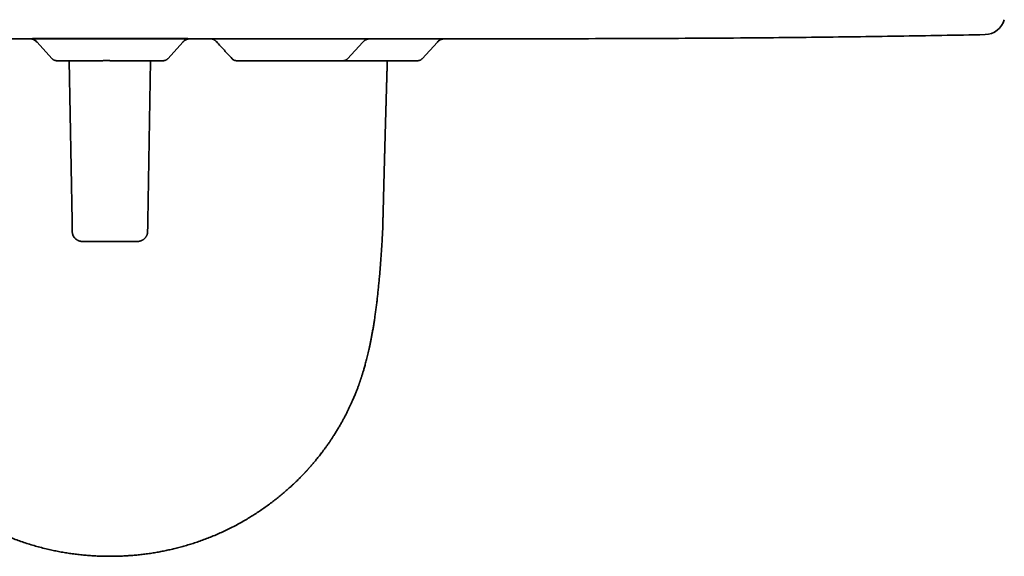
# Model space of a CAD drawing. Header units: millimetres. Extents: x 8 to 399, y 12 to 505.
# Tile 3 of 23: x 209 to 257, y 187 to 214. Entities that reach past the tile are written whole.
import ezdxf

# ---------------------------------------------------------------- set-up
doc = ezdxf.new("R2010")
doc.units = ezdxf.units.MM

msp = doc.modelspace()

# ---------------------------------------------------------------- linework, layer by layer
at = {"color": 7, "linetype": 'Continuous', "lineweight": 35}
for p, q in [((194.225, 212.592), (231.775, 212.592)), ((209.405, 212.435), (210.161, 211.612)), ((209.405, 212.435), (210.161, 211.611)), ((209.405, 212.435), (210.161, 211.611)), ((215.839, 211.612), (216.595, 212.435)), ((215.839, 211.611), (216.595, 212.435)), ((215.839, 211.611), (216.595, 212.435)), ((218.245, 212.439), (218.245, 212.439)), ((228.338, 211.61), (229.095, 212.432)), ((229.439, 212.593), (229.438, 212.593)), ((229.439, 212.593), (229.438, 212.593)), ((210.161, 211.612), (210.164, 211.612)), ((210.374, 211.515), (210.382, 211.514)), ((210.385, 211.514), (210.382, 211.514)), ((210.384, 211.515), (210.385, 211.515)), ((210.384, 211.515), (210.385, 211.515)), ((211.139, 203.638), (211.001, 211.515)), ((213, 211.514), (213, 211.516)), ((214.861, 203.638), (214.999, 211.515)), ((215.626, 211.515), (215.618, 211.514)), ((215.839, 211.612), (215.837, 211.611)), ((215.839, 211.612), (215.839, 211.612)), ((211.139, 203.638), (211.139, 203.631)), ((214.861, 203.631), (214.861, 203.638)), ((226.402, 203.243), (226.398, 203.104)), ((211.647, 202.628), (214.353, 202.628))]:
    msp.add_line(p, q, dxfattribs=at)
at = {"color": 7, "linetype": 'Continuous', "lineweight": 35, "flags": 128}
for points in [[(209.106, 212.592), (209.105, 212.592), (209.139, 212.586), (209.173, 212.578), (209.206, 212.568), (209.238, 212.555), (209.269, 212.54), (209.299, 212.523), (209.328, 212.504), (209.355, 212.483), (209.381, 212.46), (209.405, 212.435)], [(216.894, 212.592), (216.895, 212.592), (216.861, 212.586), (216.827, 212.578), (216.794, 212.568), (216.762, 212.555), (216.731, 212.54), (216.701, 212.523), (216.672, 212.504), (216.645, 212.483), (216.619, 212.46), (216.595, 212.435)], [(224.678, 211.611), (225.053, 212.019), (225.434, 212.433)]]:
    msp.add_lwpolyline(points, dxfattribs=at)
at = {"color": 7, "linetype": 'Continuous', "lineweight": 35}
msp.add_arc((255.985, 213.798), 1, 271.2004, 344.4759, dxfattribs=at)
for points, knots in [([(209.11, 212.592), (209.111, 212.592), (209.112, 212.592), (209.117, 212.591), (209.123, 212.59), (209.131, 212.589), (209.143, 212.587), (209.157, 212.583), (209.175, 212.579), (209.198, 212.572), (209.226, 212.562), (209.258, 212.548), (209.295, 212.529), (209.333, 212.504), (209.373, 212.472), (209.398, 212.446), (209.411, 212.433)], [0, 0, 0, 0, 0.009871, 0.028296, 0.045871, 0.069932, 0.102329, 0.143247, 0.195786, 0.264225, 0.348656, 0.449021, 0.565066, 0.696256, 0.841684, 1, 1, 1, 1]), ([(209.191, 212.599), (209.2, 212.599), (209.226, 212.599), (209.275, 212.599), (209.337, 212.599), (209.407, 212.6), (209.484, 212.6), (209.568, 212.6), (209.658, 212.601), (209.755, 212.601), (209.857, 212.601), (209.964, 212.602), (210.077, 212.602), (210.197, 212.602), (210.322, 212.602), (210.453, 212.603), (210.589, 212.603), (210.73, 212.603), (210.874, 212.603), (211.022, 212.603), (211.172, 212.604), (211.326, 212.604), (211.484, 212.604), (211.645, 212.604), (211.81, 212.604), (211.978, 212.604), (212.147, 212.605), (212.317, 212.605), (212.487, 212.605), (212.658, 212.605), (212.829, 212.605), (212.943, 212.605), (213, 212.605)], [0, 0, 0, 0, 0.020726, 0.05417, 0.087619, 0.12168, 0.155745, 0.189812, 0.223879, 0.257946, 0.291405, 0.324865, 0.358326, 0.391788, 0.425858, 0.459928, 0.493996, 0.528062, 0.562125, 0.595577, 0.629025, 0.662472, 0.695919, 0.729975, 0.76403, 0.798083, 0.832133, 0.86618, 0.899623, 0.933073, 0.966532, 1, 1, 1, 1]), ([(213, 212.605), (213.058, 212.605), (213.174, 212.605), (213.349, 212.605), (213.522, 212.605), (213.694, 212.605), (213.864, 212.605), (214.032, 212.604), (214.196, 212.604), (214.359, 212.604), (214.519, 212.604), (214.678, 212.604), (214.834, 212.604), (214.987, 212.603), (215.136, 212.603), (215.28, 212.603), (215.419, 212.603), (215.552, 212.603), (215.681, 212.602), (215.805, 212.602), (215.925, 212.602), (216.04, 212.601), (216.149, 212.601), (216.252, 212.601), (216.348, 212.601), (216.437, 212.6), (216.519, 212.6), (216.595, 212.6), (216.664, 212.599), (216.727, 212.599), (216.782, 212.599), (216.819, 212.599), (216.834, 212.599), (216.836, 212.599)], [0, 0, 0, 0, 0.033424, 0.066838, 0.100247, 0.133655, 0.167061, 0.199871, 0.232683, 0.265497, 0.298311, 0.331722, 0.365131, 0.398537, 0.43194, 0.465341, 0.498143, 0.530944, 0.563743, 0.59654, 0.629932, 0.663323, 0.69671, 0.730095, 0.763481, 0.796274, 0.829067, 0.861854, 0.894633, 0.928014, 0.961407, 0.994792, 1, 1, 1, 1]), ([(216.59, 212.435), (216.603, 212.448), (216.627, 212.472), (216.666, 212.503), (216.703, 212.527), (216.738, 212.546), (216.77, 212.56), (216.798, 212.571), (216.821, 212.578), (216.841, 212.583), (216.859, 212.587), (216.874, 212.59), (216.885, 212.592), (216.89, 212.592), (216.89, 212.592)], [0, 0, 0, 0, 0.154539, 0.296919, 0.425905, 0.540656, 0.640658, 0.725655, 0.795575, 0.850458, 0.906676, 0.953093, 0.990479, 1, 1, 1, 1]), ([(216.595, 212.435), (216.595, 212.435), (216.595, 212.435), (216.591, 212.435), (216.59, 212.435)], [0, 0, 0, 0, 0.875274, 1, 1, 1, 1]), ([(217.974, 212.592), (217.977, 212.592), (217.985, 212.59), (217.999, 212.587), (218.018, 212.581), (218.042, 212.574), (218.07, 212.563), (218.101, 212.549), (218.136, 212.53), (218.173, 212.505), (218.211, 212.474), (218.234, 212.45), (218.246, 212.437)], [0, 0, 0, 0, 0.0292071, 0.0776889, 0.1401942, 0.2181233, 0.3115464, 0.4203893, 0.5443762, 0.6829611, 0.8352608, 1, 1, 1, 1]), ([(218.245, 212.439), (218.371, 212.301), (218.622, 212.026), (218.874, 211.75), (219, 211.612)], [0, 0, 0, 0, 0.5, 1, 1, 1, 1]), ([(218.245, 212.439), (218.371, 212.301), (218.622, 212.026), (218.874, 211.75), (219, 211.612)], [0, 0, 0, 0, 0.5, 1, 1, 1, 1]), ([(225.434, 212.433), (225.445, 212.444), (225.465, 212.465), (225.498, 212.492), (225.531, 212.515), (225.565, 212.535), (225.599, 212.552), (225.632, 212.565), (225.66, 212.574), (225.682, 212.579), (225.698, 212.583), (225.71, 212.586), (225.719, 212.587), (225.726, 212.588), (225.733, 212.589), (225.741, 212.59), (225.749, 212.591), (225.755, 212.592), (225.758, 212.592), (225.76, 212.592)], [0, 0, 0, 0, 0.106459, 0.205899, 0.297661, 0.381261, 0.479459, 0.562127, 0.629103, 0.680411, 0.71867, 0.748657, 0.766064, 0.779636, 0.806549, 0.837897, 0.874797, 0.941966, 1, 1, 1, 1]), ([(229.095, 212.432), (229.108, 212.445), (229.132, 212.469), (229.171, 212.5), (229.208, 212.524), (229.243, 212.543), (229.275, 212.557), (229.302, 212.567), (229.325, 212.574), (229.344, 212.579), (229.363, 212.583), (229.384, 212.587), (229.41, 212.591), (229.428, 212.592), (229.439, 212.593)], [0, 0, 0, 0, 0.138612, 0.266047, 0.381188, 0.483278, 0.571858, 0.646704, 0.707752, 0.755036, 0.799022, 0.854625, 0.921734, 1, 1, 1, 1]), ([(231.775, 212.592), (232.679, 212.592), (234.489, 212.593), (237.202, 212.598), (239.916, 212.607), (242.63, 212.622), (245.15, 212.641), (247.476, 212.664), (249.609, 212.689), (251.741, 212.72), (253.874, 212.756), (255.295, 212.784), (256.006, 212.798)], [0, 0, 0, 0, 0.1119816, 0.223966, 0.3359536, 0.4479453, 0.5599418, 0.6479432, 0.7359489, 0.8239597, 0.9119764, 1, 1, 1, 1]), ([(210.161, 211.612), (210.168, 211.604), (210.182, 211.59), (210.207, 211.57), (210.233, 211.553), (210.261, 211.539), (210.29, 211.528), (210.321, 211.52), (210.351, 211.515), (210.372, 211.515), (210.382, 211.514)], [0, 0, 0, 0, 0.12265, 0.247291, 0.373297, 0.499997, 0.626697, 0.752704, 0.877348, 1, 1, 1, 1]), ([(210.164, 211.611), (210.164, 211.611), (210.161, 211.611), (210.161, 211.611), (210.161, 211.612)], [0, 0, 0, 0, 0.0813874, 1, 1, 1, 1]), ([(210.163, 211.613), (210.17, 211.605), (210.185, 211.59), (210.208, 211.571), (210.234, 211.554), (210.261, 211.541), (210.285, 211.531), (210.302, 211.526), (210.313, 211.523), (210.325, 211.52), (210.338, 211.518), (210.354, 211.516), (210.366, 211.515), (210.372, 211.515)], [0, 0, 0, 0, 0.133835, 0.256922, 0.36816, 0.511199, 0.624637, 0.683617, 0.729295, 0.772312, 0.830733, 0.906462, 1, 1, 1, 1]), ([(210.371, 211.515), (210.37, 211.515), (210.369, 211.515), (210.372, 211.515), (210.374, 211.515)], [0, 0, 0, 0, 0.264439, 1, 1, 1, 1]), ([(210.385, 211.514), (210.389, 211.514), (210.396, 211.514), (210.411, 211.514), (210.429, 211.514), (210.449, 211.514), (210.472, 211.514), (210.495, 211.514), (210.519, 211.514), (210.544, 211.514), (210.571, 211.514), (210.6, 211.514), (210.635, 211.515), (210.677, 211.515), (210.727, 211.515), (210.783, 211.515), (210.844, 211.515), (210.905, 211.515), (210.965, 211.515), (211.022, 211.515), (211.078, 211.515), (211.133, 211.515), (211.191, 211.515), (211.251, 211.515), (211.312, 211.515), (211.37, 211.515), (211.423, 211.515), (211.466, 211.515), (211.502, 211.515), (211.533, 211.515), (211.568, 211.515), (211.608, 211.515), (211.653, 211.515), (211.704, 211.515), (211.759, 211.515), (211.82, 211.515), (211.886, 211.515), (211.959, 211.515), (212.037, 211.515), (212.122, 211.515), (212.208, 211.515), (212.297, 211.515), (212.386, 211.515), (212.481, 211.515), (212.581, 211.515), (212.685, 211.516), (212.794, 211.516), (212.9, 211.516), (212.969, 211.516), (213, 211.516)], [0, 0, 0, 0, 0.026966, 0.052807, 0.077521, 0.10111, 0.123573, 0.144911, 0.163999, 0.182394, 0.20121, 0.220552, 0.240418, 0.266465, 0.293366, 0.321127, 0.349748, 0.379234, 0.402886, 0.425695, 0.447332, 0.467794, 0.487079, 0.509919, 0.530847, 0.54986, 0.566957, 0.582137, 0.591037, 0.600196, 0.610838, 0.622964, 0.636574, 0.65167, 0.667801, 0.685343, 0.704297, 0.724663, 0.746443, 0.769638, 0.794251, 0.816951, 0.840739, 0.865617, 0.891585, 0.918646, 0.946801, 0.976052, 1, 1, 1, 1]), ([(215.618, 211.514), (215.617, 211.514), (215.616, 211.514), (215.605, 211.514), (215.587, 211.514), (215.566, 211.514), (215.547, 211.514), (215.532, 211.514), (215.515, 211.514), (215.497, 211.514), (215.478, 211.514), (215.457, 211.514), (215.426, 211.514), (215.383, 211.514), (215.324, 211.514), (215.26, 211.514), (215.19, 211.514), (215.114, 211.514), (215.032, 211.514), (214.945, 211.514), (214.852, 211.514), (214.755, 211.514), (214.653, 211.514), (214.548, 211.514), (214.454, 211.514), (214.374, 211.514), (214.309, 211.514), (214.242, 211.514), (214.175, 211.514), (214.106, 211.514), (214.035, 211.514), (213.944, 211.514), (213.831, 211.514), (213.696, 211.514), (213.56, 211.514), (213.422, 211.514), (213.283, 211.514), (213.142, 211.514), (213.047, 211.514), (213, 211.514)], [0, 0, 0, 0, 0.033829, 0.067421, 0.100868, 0.134267, 0.149272, 0.164296, 0.179346, 0.194431, 0.209559, 0.224739, 0.239979, 0.272753, 0.305279, 0.337641, 0.369924, 0.402216, 0.434602, 0.467169, 0.499999, 0.532773, 0.565299, 0.597661, 0.629944, 0.648392, 0.666858, 0.685358, 0.70391, 0.722529, 0.74123, 0.760029, 0.794546, 0.828818, 0.862943, 0.897023, 0.931159, 0.965452, 1, 1, 1, 1]), ([(215.839, 211.612), (215.832, 211.604), (215.818, 211.59), (215.793, 211.571), (215.767, 211.554), (215.739, 211.539), (215.71, 211.528), (215.679, 211.52), (215.649, 211.515), (215.628, 211.515), (215.618, 211.514)], [0, 0, 0, 0, 0.122677, 0.247338, 0.373355, 0.500056, 0.626751, 0.752745, 0.877371, 1, 1, 1, 1]), ([(215.626, 211.515), (215.628, 211.515), (215.63, 211.515), (215.629, 211.515), (215.629, 211.515)], [0, 0, 0, 0, 0.729953, 1, 1, 1, 1]), ([(215.626, 211.515), (215.628, 211.515), (215.63, 211.515), (215.63, 211.515), (215.629, 211.515)], [0, 0, 0, 0, 0.731189, 1, 1, 1, 1]), ([(215.626, 211.515), (215.628, 211.515), (215.631, 211.515), (215.63, 211.515), (215.629, 211.515)], [0, 0, 0, 0, 0.735561, 1, 1, 1, 1]), ([(215.628, 211.515), (215.634, 211.515), (215.646, 211.516), (215.662, 211.518), (215.675, 211.52), (215.687, 211.523), (215.699, 211.526), (215.716, 211.531), (215.74, 211.541), (215.766, 211.555), (215.792, 211.572), (215.815, 211.59), (215.829, 211.604), (215.836, 211.612)], [0, 0, 0, 0, 0.094175, 0.170545, 0.229594, 0.273186, 0.319493, 0.379288, 0.494299, 0.639319, 0.752091, 0.876861, 1, 1, 1, 1]), ([(215.838, 211.61), (215.831, 211.604), (215.817, 211.589), (215.793, 211.57), (215.767, 211.553), (215.739, 211.539), (215.71, 211.528), (215.679, 211.52), (215.655, 211.516), (215.64, 211.515), (215.636, 211.515)], [0, 0, 0, 0, 0.126123, 0.261178, 0.397712, 0.534997, 0.672283, 0.808818, 0.943875, 1, 1, 1, 1]), ([(219.001, 211.611), (219.01, 211.602), (219.03, 211.581), (219.067, 211.556), (219.108, 211.536), (219.147, 211.523), (219.184, 211.516), (219.209, 211.515), (219.221, 211.514)], [0, 0, 0, 0, 0.154362, 0.348539, 0.544609, 0.698404, 0.850582, 1, 1, 1, 1]), ([(219.987, 211.514), (219.955, 211.514), (219.891, 211.514), (219.801, 211.514), (219.717, 211.514), (219.654, 211.514), (219.608, 211.514), (219.576, 211.514), (219.546, 211.514), (219.516, 211.514), (219.488, 211.514), (219.462, 211.514), (219.426, 211.514), (219.385, 211.514), (219.341, 211.514), (219.304, 211.514), (219.274, 211.514), (219.25, 211.514), (219.234, 211.514), (219.223, 211.514), (219.222, 211.514), (219.221, 211.514)], [0, 0, 0, 0, 0.067659, 0.134844, 0.201741, 0.268539, 0.298552, 0.3286, 0.3587, 0.388871, 0.419128, 0.449489, 0.479969, 0.545516, 0.610566, 0.675289, 0.739855, 0.804437, 0.869209, 0.93434, 1, 1, 1, 1]), ([(224.457, 211.514), (224.457, 211.514), (224.458, 211.514), (224.454, 211.514), (224.442, 211.514), (224.423, 211.514), (224.399, 211.514), (224.375, 211.514), (224.351, 211.514), (224.324, 211.514), (224.295, 211.514), (224.255, 211.514), (224.203, 211.514), (224.135, 211.514), (224.061, 211.514), (223.979, 211.514), (223.89, 211.514), (223.794, 211.514), (223.696, 211.514), (223.597, 211.514), (223.498, 211.514), (223.396, 211.514), (223.29, 211.514), (223.181, 211.514), (223.068, 211.514), (222.952, 211.514), (222.829, 211.514), (222.7, 211.514), (222.565, 211.514), (222.429, 211.514), (222.309, 211.514), (222.205, 211.514), (222.117, 211.514), (222.029, 211.514), (221.94, 211.514), (221.837, 211.514), (221.719, 211.514), (221.588, 211.514), (221.459, 211.514), (221.339, 211.514), (221.228, 211.514), (221.127, 211.514), (221.027, 211.514), (220.928, 211.514), (220.817, 211.514), (220.696, 211.514), (220.566, 211.514), (220.441, 211.514), (220.32, 211.514), (220.204, 211.514), (220.093, 211.514), (220.023, 211.514), (219.987, 211.514)], [0, 0, 0, 0, 0.001879, 0.024863, 0.047682, 0.070403, 0.093092, 0.107368, 0.121675, 0.13603, 0.150448, 0.164946, 0.18917, 0.213205, 0.23713, 0.261023, 0.284962, 0.309026, 0.333291, 0.3545, 0.375557, 0.396514, 0.417424, 0.438339, 0.459313, 0.480397, 0.501642, 0.524626, 0.547445, 0.570166, 0.592855, 0.607131, 0.621438, 0.635793, 0.650211, 0.664709, 0.686108, 0.707352, 0.728493, 0.749585, 0.766461, 0.783367, 0.800333, 0.817384, 0.834548, 0.858359, 0.881989, 0.90551, 0.928997, 0.952525, 0.976168, 1, 1, 1, 1]), ([(224.457, 211.514), (224.473, 211.515), (224.504, 211.517), (224.55, 211.528), (224.592, 211.545), (224.627, 211.566), (224.655, 211.587), (224.67, 211.604), (224.677, 211.611)], [0, 0, 0, 0, 0.188287, 0.380444, 0.574132, 0.725851, 0.875829, 1, 1, 1, 1]), ([(225.5, 211.514), (225.453, 211.514), (225.361, 211.514), (225.223, 211.514), (225.087, 211.514), (224.976, 211.514), (224.892, 211.514), (224.832, 211.514), (224.772, 211.514), (224.713, 211.514), (224.654, 211.514), (224.595, 211.514), (224.53, 211.514), (224.485, 211.514), (224.459, 211.514)], [0, 0, 0, 0, 0.129945, 0.258977, 0.387457, 0.515748, 0.573389, 0.631098, 0.688908, 0.746853, 0.804964, 0.863273, 0.921813, 1, 1, 1, 1]), ([(228.118, 211.514), (228.118, 211.514), (228.117, 211.514), (228.107, 211.514), (228.091, 211.514), (228.069, 211.514), (228.04, 211.514), (228.005, 211.514), (227.964, 211.514), (227.915, 211.514), (227.858, 211.514), (227.794, 211.514), (227.723, 211.514), (227.655, 211.514), (227.593, 211.514), (227.538, 211.514), (227.481, 211.514), (227.422, 211.514), (227.35, 211.514), (227.266, 211.514), (227.167, 211.514), (227.064, 211.514), (226.965, 211.514), (226.87, 211.514), (226.78, 211.514), (226.687, 211.514), (226.592, 211.514), (226.483, 211.514), (226.358, 211.514), (226.219, 211.514), (226.078, 211.514), (225.936, 211.514), (225.792, 211.514), (225.646, 211.514), (225.549, 211.514), (225.5, 211.514)], [0, 0, 0, 0, 0.03181, 0.063394, 0.094828, 0.126191, 0.157562, 0.18902, 0.220644, 0.25251, 0.286984, 0.321211, 0.355289, 0.38932, 0.410734, 0.432193, 0.453723, 0.475349, 0.497095, 0.529192, 0.561056, 0.592765, 0.624402, 0.649713, 0.675072, 0.700518, 0.726093, 0.751837, 0.787552, 0.822994, 0.858274, 0.893502, 0.928792, 0.964255, 1, 1, 1, 1]), ([(226.404, 203.243), (226.404, 203.246), (226.404, 203.256), (226.405, 203.273), (226.405, 203.295), (226.406, 203.317), (226.406, 203.338), (226.407, 203.358), (226.407, 203.377), (226.408, 203.394), (226.408, 203.41), (226.409, 203.424), (226.409, 203.437), (226.409, 203.447), (226.41, 203.456), (226.41, 203.464), (226.41, 203.472), (226.41, 203.483), (226.411, 203.495), (226.411, 203.51), (226.411, 203.53), (226.412, 203.554), (226.413, 203.583), (226.414, 203.609), (226.414, 203.634), (226.415, 203.658), (226.415, 203.679), (226.416, 203.699), (226.416, 203.716), (226.417, 203.732), (226.417, 203.747), (226.417, 203.764), (226.418, 203.782), (226.418, 203.802), (226.419, 203.822), (226.42, 203.842), (226.42, 203.866), (226.421, 203.894), (226.422, 203.924), (226.422, 203.953), (226.423, 203.981), (226.424, 204.01), (226.424, 204.036), (226.425, 204.06), (226.426, 204.081), (226.426, 204.103), (226.427, 204.125), (226.427, 204.146), (226.428, 204.167), (226.428, 204.184), (226.429, 204.199), (226.429, 204.212), (226.429, 204.224), (226.43, 204.238), (226.43, 204.254), (226.431, 204.274), (226.431, 204.296), (226.433, 204.356), (226.434, 204.415), (226.436, 204.47), (226.436, 204.486), (226.436, 204.501), (226.437, 204.515), (226.437, 204.527), (226.437, 204.537), (226.438, 204.546), (226.438, 204.555), (226.438, 204.566), (226.438, 204.578), (226.439, 204.593), (226.439, 204.609), (226.44, 204.63), (226.44, 204.657), (226.441, 204.688), (226.442, 204.715), (226.442, 204.737), (226.443, 204.752), (226.443, 204.766), (226.443, 204.777), (226.444, 204.785), (226.444, 204.791), (226.444, 204.797), (226.444, 204.805), (226.444, 204.815), (226.445, 204.825), (226.445, 204.838), (226.445, 204.855), (226.446, 204.878), (226.447, 204.905), (226.447, 204.929), (226.448, 204.952), (226.448, 204.972), (226.449, 204.99), (226.449, 205.007), (226.45, 205.022), (226.45, 205.033), (226.45, 205.04), (226.45, 205.046), (226.451, 205.053), (226.451, 205.06), (226.451, 205.07), (226.451, 205.08), (226.452, 205.093), (226.452, 205.105), (226.452, 205.122), (226.453, 205.14), (226.453, 205.161), (226.454, 205.18), (226.454, 205.199), (226.455, 205.217), (226.455, 205.234), (226.456, 205.249), (226.456, 205.262), (226.456, 205.274), (226.456, 205.283), (226.457, 205.291), (226.457, 205.299), (226.457, 205.308), (226.457, 205.32), (226.458, 205.333), (226.458, 205.347), (226.459, 205.363), (226.459, 205.379), (226.46, 205.399), (226.46, 205.422), (226.461, 205.448), (226.461, 205.472), (226.462, 205.494), (226.462, 205.514), (226.463, 205.531), (226.463, 205.548), (226.464, 205.563), (226.464, 205.581), (226.465, 205.603), (226.465, 205.627), (226.466, 205.656), (226.467, 205.689), (226.468, 205.727), (226.469, 205.766), (226.47, 205.812), (226.472, 205.864), (226.473, 205.922), (226.474, 205.968), (226.475, 206.001), (226.476, 206.018), (226.476, 206.034), (226.476, 206.047), (226.477, 206.059), (226.477, 206.068), (226.477, 206.076), (226.477, 206.083), (226.478, 206.091), (226.478, 206.102), (226.478, 206.115), (226.479, 206.13), (226.479, 206.149), (226.48, 206.17), (226.48, 206.194), (226.481, 206.216), (226.482, 206.244), (226.482, 206.277), (226.483, 206.313), (226.484, 206.348), (226.485, 206.379), (226.486, 206.406), (226.487, 206.43), (226.487, 206.452), (226.488, 206.472), (226.488, 206.49), (226.489, 206.507), (226.489, 206.521), (226.489, 206.534), (226.49, 206.545), (226.49, 206.557), (226.49, 206.57), (226.491, 206.585), (226.491, 206.603), (226.492, 206.622), (226.492, 206.642), (226.493, 206.669), (226.494, 206.702), (226.495, 206.744), (226.496, 206.794), (226.498, 206.854), (226.499, 206.907), (226.5, 206.945), (226.501, 206.967), (226.501, 206.988), (226.502, 207.007), (226.502, 207.022), (226.503, 207.035), (226.503, 207.045), (226.503, 207.053), (226.503, 207.06), (226.504, 207.067), (226.504, 207.075), (226.504, 207.085), (226.504, 207.097), (226.505, 207.11), (226.505, 207.125), (226.506, 207.142), (226.506, 207.158), (226.506, 207.175), (226.507, 207.192), (226.507, 207.213), (226.508, 207.239), (226.509, 207.268), (226.51, 207.296), (226.511, 207.324), (226.511, 207.352), (226.512, 207.379), (226.513, 207.404), (226.513, 207.427), (226.514, 207.446), (226.514, 207.463), (226.515, 207.477), (226.515, 207.488), (226.515, 207.496), (226.515, 207.501), (226.515, 207.507), (226.516, 207.513), (226.516, 207.521), (226.516, 207.53), (226.516, 207.541), (226.517, 207.554), (226.517, 207.568), (226.518, 207.582), (226.518, 207.597), (226.519, 207.631), (226.52, 207.678), (226.522, 207.738), (226.523, 207.793), (226.525, 207.837), (226.525, 207.872), (226.526, 207.897), (226.527, 207.921), (226.527, 207.944), (226.528, 207.964), (226.528, 207.981), (226.529, 207.995), (226.529, 208.008), (226.53, 208.021), (226.53, 208.033), (226.53, 208.047), (226.531, 208.062), (226.531, 208.079), (226.532, 208.099), (226.532, 208.122), (226.533, 208.146), (226.534, 208.171), (226.534, 208.195), (226.535, 208.215), (226.535, 208.233), (226.536, 208.252), (226.537, 208.27), (226.537, 208.289), (226.538, 208.308), (226.538, 208.324), (226.538, 208.34), (226.539, 208.354), (226.539, 208.366), (226.539, 208.376), (226.54, 208.385), (226.54, 208.394), (226.54, 208.405), (226.541, 208.418), (226.541, 208.433), (226.542, 208.45), (226.542, 208.47), (226.543, 208.49), (226.543, 208.511), (226.544, 208.533), (226.545, 208.562), (226.546, 208.599), (226.547, 208.644), (226.548, 208.685), (226.549, 208.722), (226.55, 208.752), (226.551, 208.78), (226.552, 208.806), (226.552, 208.83), (226.553, 208.852), (226.553, 208.874), (226.554, 208.895), (226.555, 208.917), (226.555, 208.941), (226.556, 208.967), (226.557, 208.994), (226.558, 209.023), (226.559, 209.052), (226.559, 209.08), (226.56, 209.105), (226.561, 209.128), (226.561, 209.151), (226.562, 209.174), (226.563, 209.197), (226.563, 209.218), (226.564, 209.237), (226.564, 209.253), (226.565, 209.265), (226.565, 209.274), (226.565, 209.28), (226.565, 209.286), (226.565, 209.291), (226.566, 209.298), (226.566, 209.307), (226.566, 209.318), (226.567, 209.332), (226.567, 209.348), (226.567, 209.366), (226.568, 209.385), (226.569, 209.41), (226.57, 209.437), (226.57, 209.468), (226.571, 209.496), (226.572, 209.522), (226.573, 209.544), (226.573, 209.563), (226.574, 209.579), (226.574, 209.595), (226.575, 209.611), (226.575, 209.628), (226.576, 209.645), (226.576, 209.664), (226.577, 209.685), (226.577, 209.704), (226.578, 209.722), (226.578, 209.738), (226.579, 209.752), (226.579, 209.766), (226.579, 209.781), (226.58, 209.799), (226.581, 209.819), (226.581, 209.841), (226.582, 209.862), (226.582, 209.883), (226.583, 209.902), (226.583, 209.921), (226.584, 209.938), (226.584, 209.954), (226.585, 209.97), (226.585, 209.987), (226.586, 210.004), (226.586, 210.021), (226.587, 210.038), (226.587, 210.055), (226.588, 210.074), (226.588, 210.091), (226.589, 210.107), (226.589, 210.121), (226.59, 210.132), (226.59, 210.142), (226.59, 210.149), (226.59, 210.155), (226.59, 210.159), (226.59, 210.163), (226.591, 210.167), (226.591, 210.174), (226.591, 210.183), (226.591, 210.195), (226.592, 210.209), (226.592, 210.226), (226.593, 210.244), (226.593, 210.266), (226.594, 210.289), (226.595, 210.314), (226.596, 210.338), (226.596, 210.363), (226.597, 210.389), (226.598, 210.414), (226.598, 210.437), (226.599, 210.457), (226.6, 210.474), (226.6, 210.491), (226.601, 210.508), (226.601, 210.525), (226.601, 210.54), (226.602, 210.554), (226.602, 210.566), (226.602, 210.576), (226.603, 210.584), (226.603, 210.591), (226.603, 210.596), (226.603, 210.603), (226.604, 210.612), (226.604, 210.624), (226.604, 210.638), (226.605, 210.655), (226.605, 210.675), (226.606, 210.697), (226.607, 210.731), (226.608, 210.775), (226.61, 210.829), (226.611, 210.875), (226.612, 210.912), (226.613, 210.941), (226.614, 210.969), (226.615, 210.995), (226.615, 211.018), (226.616, 211.039), (226.617, 211.058), (226.617, 211.077), (226.618, 211.095), (226.618, 211.113), (226.619, 211.131), (226.619, 211.151), (226.62, 211.174), (226.621, 211.2), (226.622, 211.228), (226.622, 211.258), (226.623, 211.289), (226.624, 211.321), (226.625, 211.348), (226.626, 211.371), (226.626, 211.388), (226.627, 211.406), (226.627, 211.425), (226.628, 211.443), (226.628, 211.461), (226.629, 211.478), (226.629, 211.495), (226.63, 211.506), (226.63, 211.513), (226.63, 211.514)], [0, 0, 0, 0, 0.000826, 0.00363, 0.006441, 0.009124, 0.011679, 0.014106, 0.016405, 0.018575, 0.020555, 0.022303, 0.02382, 0.025105, 0.026157, 0.026991, 0.028056, 0.029355, 0.030886, 0.03265, 0.034647, 0.038297, 0.04177, 0.04505, 0.048137, 0.051032, 0.053708, 0.056135, 0.058314, 0.059959, 0.061818, 0.063903, 0.066214, 0.068718, 0.071208, 0.073652, 0.07605, 0.080013, 0.083798, 0.08735, 0.090688, 0.094133, 0.097795, 0.100368, 0.102983, 0.105638, 0.108333, 0.111042, 0.113566, 0.11586, 0.117499, 0.118999, 0.120528, 0.122192, 0.12399, 0.126547, 0.129335, 0.132341, 0.148634, 0.150733, 0.152768, 0.154609, 0.156254, 0.157701, 0.158952, 0.160006, 0.161037, 0.162324, 0.163866, 0.165664, 0.167634, 0.169601, 0.173513, 0.177394, 0.181245, 0.183368, 0.185261, 0.186925, 0.188359, 0.189152, 0.189855, 0.19063, 0.191586, 0.192722, 0.194038, 0.195534, 0.19719, 0.200607, 0.203855, 0.206932, 0.209535, 0.212003, 0.214288, 0.216329, 0.218123, 0.219671, 0.220326, 0.220949, 0.221721, 0.222678, 0.22382, 0.225122, 0.226603, 0.228234, 0.229837, 0.232553, 0.23508, 0.23742, 0.239571, 0.241886, 0.243942, 0.245769, 0.247371, 0.248747, 0.249897, 0.250668, 0.251645, 0.252829, 0.25422, 0.255818, 0.25759, 0.259554, 0.261536, 0.263462, 0.266758, 0.269874, 0.272808, 0.275559, 0.277905, 0.280051, 0.281998, 0.283839, 0.2858, 0.288566, 0.291544, 0.294662, 0.299036, 0.303639, 0.308468, 0.313457, 0.320305, 0.327377, 0.334674, 0.337051, 0.33918, 0.341062, 0.342697, 0.344085, 0.345226, 0.34612, 0.346847, 0.347853, 0.34914, 0.35071, 0.352562, 0.354695, 0.357528, 0.360365, 0.363132, 0.36583, 0.370476, 0.3749, 0.379104, 0.383087, 0.386115, 0.388997, 0.391676, 0.39413, 0.39636, 0.398331, 0.400085, 0.401622, 0.402943, 0.404205, 0.405783, 0.407677, 0.409879, 0.412224, 0.414643, 0.417137, 0.421902, 0.426918, 0.432126, 0.440197, 0.448581, 0.45128, 0.45401, 0.456601, 0.458894, 0.460888, 0.46226, 0.463443, 0.464437, 0.465242, 0.465966, 0.466937, 0.468178, 0.469689, 0.471275, 0.473079, 0.475095, 0.477172, 0.479231, 0.481273, 0.483298, 0.486872, 0.49039, 0.493854, 0.497264, 0.500618, 0.503918, 0.50711, 0.509715, 0.512027, 0.514047, 0.515775, 0.51721, 0.517991, 0.518647, 0.519227, 0.519973, 0.520915, 0.522055, 0.523392, 0.524926, 0.526648, 0.528424, 0.53021, 0.532004, 0.540584, 0.547216, 0.553847, 0.560354, 0.563378, 0.566375, 0.569345, 0.572184, 0.574767, 0.576639, 0.578349, 0.579896, 0.581319, 0.582836, 0.584481, 0.586255, 0.588157, 0.590731, 0.593496, 0.596417, 0.599491, 0.602718, 0.604813, 0.606968, 0.609183, 0.611457, 0.61379, 0.616025, 0.618056, 0.619885, 0.621582, 0.623057, 0.62431, 0.625339, 0.626341, 0.627504, 0.629132, 0.630997, 0.6331, 0.63544, 0.637959, 0.640499, 0.64305, 0.645613, 0.651019, 0.656475, 0.661968, 0.665955, 0.669639, 0.673018, 0.676093, 0.67891, 0.681627, 0.684256, 0.686641, 0.689269, 0.69214, 0.695254, 0.698587, 0.702044, 0.705615, 0.709301, 0.711963, 0.714683, 0.717459, 0.720292, 0.723141, 0.725678, 0.727906, 0.729823, 0.73143, 0.732321, 0.733076, 0.733697, 0.734306, 0.735135, 0.736187, 0.737463, 0.739125, 0.741058, 0.743262, 0.74568, 0.748041, 0.752021, 0.7557, 0.759078, 0.762154, 0.764928, 0.76701, 0.768917, 0.770827, 0.772766, 0.774735, 0.776732, 0.779124, 0.781557, 0.784, 0.78627, 0.788034, 0.78965, 0.791228, 0.793084, 0.795238, 0.797689, 0.800273, 0.802918, 0.80541, 0.807748, 0.809931, 0.811961, 0.813837, 0.815713, 0.817767, 0.82, 0.82188, 0.82387, 0.825969, 0.82818, 0.830439, 0.832282, 0.833895, 0.835278, 0.836432, 0.837357, 0.837922, 0.838356, 0.838813, 0.839341, 0.839941, 0.841188, 0.842663, 0.844366, 0.846296, 0.848453, 0.851129, 0.854003, 0.856918, 0.859869, 0.862858, 0.865883, 0.868945, 0.872043, 0.874046, 0.876063, 0.878096, 0.880143, 0.882194, 0.884081, 0.885755, 0.887101, 0.888268, 0.889255, 0.890062, 0.890689, 0.891288, 0.892426, 0.893853, 0.895568, 0.897571, 0.899979, 0.902698, 0.905504, 0.912075, 0.918494, 0.924762, 0.928384, 0.931923, 0.935266, 0.938403, 0.94103, 0.943494, 0.945793, 0.947995, 0.950142, 0.952235, 0.954347, 0.956644, 0.959504, 0.962614, 0.965969, 0.969485, 0.973137, 0.976923, 0.980845, 0.982911, 0.985012, 0.987149, 0.989321, 0.991518, 0.993582, 0.995782, 0.997731, 0.999428, 1, 1, 1, 1]), ([(228.118, 211.514), (228.134, 211.515), (228.165, 211.517), (228.212, 211.528), (228.253, 211.545), (228.288, 211.566), (228.316, 211.587), (228.331, 211.603), (228.338, 211.611)], [0, 0, 0, 0, 0.188901, 0.381685, 0.576004, 0.728218, 0.878684, 1, 1, 1, 1]), ([(211.139, 203.636), (211.139, 203.616), (211.14, 203.572), (211.141, 203.513), (211.142, 203.458), (211.143, 203.409), (211.144, 203.365), (211.144, 203.327), (211.145, 203.294), (211.145, 203.266), (211.146, 203.241), (211.146, 203.22), (211.146, 203.203), (211.147, 203.187), (211.147, 203.172), (211.147, 203.158), (211.147, 203.145), (211.148, 203.131), (211.148, 203.116), (211.148, 203.103), (211.149, 203.095), (211.149, 203.094), (211.149, 203.094)], [0, 0, 0, 0, 0.058578, 0.120959, 0.180462, 0.237088, 0.290836, 0.341707, 0.3897, 0.434816, 0.476237, 0.514896, 0.55079, 0.584503, 0.619077, 0.654954, 0.692143, 0.73065, 0.793839, 0.860333, 0.930166, 1, 1, 1, 1]), ([(211.139, 203.631), (211.139, 203.61), (211.14, 203.563), (211.141, 203.496), (211.142, 203.429), (211.144, 203.369), (211.144, 203.314), (211.145, 203.266), (211.146, 203.223), (211.147, 203.187), (211.147, 203.158), (211.148, 203.135), (211.148, 203.118), (211.148, 203.113), (211.148, 203.11)], [0, 0, 0, 0, 0.068552, 0.153172, 0.237804, 0.322447, 0.407101, 0.491767, 0.576444, 0.661132, 0.745832, 0.830543, 0.915266, 1, 1, 1, 1]), ([(214.851, 203.094), (214.851, 203.094), (214.851, 203.095), (214.852, 203.101), (214.852, 203.11), (214.852, 203.122), (214.852, 203.137), (214.853, 203.154), (214.853, 203.172), (214.853, 203.19), (214.854, 203.211), (214.854, 203.236), (214.855, 203.264), (214.855, 203.294), (214.856, 203.327), (214.856, 203.365), (214.857, 203.409), (214.858, 203.458), (214.859, 203.513), (214.86, 203.572), (214.861, 203.616), (214.861, 203.636)], [0, 0, 0, 0, 0.058948, 0.118848, 0.176336, 0.231433, 0.28416, 0.334537, 0.379897, 0.423195, 0.466276, 0.513532, 0.565156, 0.61027, 0.658262, 0.709131, 0.762877, 0.819501, 0.879002, 0.94138, 1, 1, 1, 1]), ([(214.852, 203.11), (214.852, 203.113), (214.852, 203.118), (214.852, 203.135), (214.853, 203.158), (214.853, 203.187), (214.854, 203.223), (214.855, 203.266), (214.856, 203.314), (214.856, 203.369), (214.858, 203.429), (214.859, 203.496), (214.86, 203.563), (214.861, 203.61), (214.861, 203.631)], [0, 0, 0, 0, 0.084734, 0.1694566, 0.2541678, 0.3388676, 0.4235561, 0.5082332, 0.5928989, 0.6775532, 0.7621962, 0.8468278, 0.931448, 1, 1, 1, 1]), ([(211.148, 203.102), (211.149, 203.09), (211.151, 203.067), (211.156, 203.034), (211.163, 203.005), (211.17, 202.98), (211.177, 202.958), (211.19, 202.925), (211.212, 202.88), (211.241, 202.837), (211.267, 202.804), (211.289, 202.779), (211.317, 202.753), (211.35, 202.726), (211.386, 202.701), (211.426, 202.68), (211.467, 202.661), (211.512, 202.646), (211.56, 202.635), (211.606, 202.629), (211.635, 202.629), (211.647, 202.629)], [0, 0, 0, 0, 0.0516, 0.097693, 0.137999, 0.172407, 0.201165, 0.228343, 0.311295, 0.39597, 0.43301, 0.476407, 0.526111, 0.581972, 0.643717, 0.699372, 0.758488, 0.820644, 0.885337, 0.951993, 1, 1, 1, 1]), ([(214.352, 202.629), (214.365, 202.629), (214.393, 202.629), (214.437, 202.635), (214.483, 202.645), (214.525, 202.658), (214.563, 202.674), (214.598, 202.693), (214.631, 202.712), (214.66, 202.734), (214.685, 202.755), (214.708, 202.777), (214.732, 202.803), (214.757, 202.833), (214.78, 202.868), (214.8, 202.905), (214.817, 202.941), (214.829, 202.976), (214.836, 203.002), (214.84, 203.019), (214.843, 203.031), (214.846, 203.05), (214.85, 203.075), (214.851, 203.092), (214.852, 203.102)], [0, 0, 0, 0, 0.046864, 0.110893, 0.172017, 0.229649, 0.283292, 0.332549, 0.38544, 0.431216, 0.472287, 0.514029, 0.556524, 0.610552, 0.665406, 0.720705, 0.773145, 0.821492, 0.865803, 0.876408, 0.888268, 0.917441, 0.954617, 1, 1, 1, 1]), ([(223.901, 192.935), (223.926, 192.973), (223.988, 193.066), (224.081, 193.214), (224.18, 193.376), (224.274, 193.534), (224.362, 193.687), (224.445, 193.836), (224.526, 193.985), (224.603, 194.134), (224.677, 194.281), (224.746, 194.422), (224.81, 194.557), (224.867, 194.683), (224.919, 194.798), (224.964, 194.904), (225.007, 195.004), (225.046, 195.098), (225.081, 195.187), (225.114, 195.27), (225.144, 195.349), (225.173, 195.424), (225.199, 195.495), (225.222, 195.559), (225.242, 195.615), (225.259, 195.663), (225.273, 195.702), (225.284, 195.734), (225.293, 195.761), (225.301, 195.782), (225.307, 195.801), (225.312, 195.817), (225.318, 195.833), (225.323, 195.849), (225.329, 195.866), (225.335, 195.884), (225.342, 195.906), (225.352, 195.935), (225.364, 195.972), (225.378, 196.017), (225.395, 196.07), (225.414, 196.13), (225.435, 196.198), (225.457, 196.274), (225.482, 196.357), (225.508, 196.449), (225.536, 196.548), (225.565, 196.655), (225.596, 196.77), (225.627, 196.892), (225.659, 197.021), (225.691, 197.156), (225.724, 197.3), (225.758, 197.452), (225.792, 197.612), (225.826, 197.782), (225.86, 197.959), (225.894, 198.144), (225.928, 198.337), (225.961, 198.538), (225.994, 198.747), (226.025, 198.962), (226.057, 199.186), (226.087, 199.417), (226.117, 199.656), (226.145, 199.901), (226.173, 200.151), (226.199, 200.408), (226.225, 200.672), (226.249, 200.945), (226.273, 201.228), (226.296, 201.52), (226.318, 201.82), (226.34, 202.127), (226.36, 202.442), (226.379, 202.764), (226.391, 202.981), (226.397, 203.091)], [0, 0, 0, 0, 0.012838, 0.031201, 0.048963, 0.066123, 0.082682, 0.098639, 0.113995, 0.130191, 0.145658, 0.160393, 0.174396, 0.187664, 0.199087, 0.2099, 0.220103, 0.229695, 0.238676, 0.247046, 0.254805, 0.262634, 0.269725, 0.276077, 0.281693, 0.286572, 0.290368, 0.293557, 0.296139, 0.298221, 0.300054, 0.301649, 0.303008, 0.304742, 0.306443, 0.308112, 0.310083, 0.313033, 0.316738, 0.321197, 0.326409, 0.332374, 0.339089, 0.346555, 0.354769, 0.363762, 0.373505, 0.383996, 0.395232, 0.407212, 0.4197, 0.432899, 0.446807, 0.461423, 0.477063, 0.493434, 0.510532, 0.528356, 0.546903, 0.566171, 0.586157, 0.606814, 0.628183, 0.650263, 0.673053, 0.696552, 0.720321, 0.744772, 0.769906, 0.795723, 0.822771, 0.85053, 0.879001, 0.908183, 0.938077, 0.968682, 1, 1, 1, 1]), ([(222.014, 190.694), (222.037, 190.715), (222.086, 190.761), (222.158, 190.83), (222.228, 190.899), (222.293, 190.964), (222.352, 191.023), (222.406, 191.079), (222.455, 191.129), (222.499, 191.175), (222.538, 191.215), (222.571, 191.251), (222.6, 191.282), (222.624, 191.307), (222.643, 191.328), (222.657, 191.343), (222.668, 191.356), (222.678, 191.366), (222.686, 191.374), (222.694, 191.383), (222.705, 191.395), (222.72, 191.412), (222.74, 191.434), (222.764, 191.461), (222.794, 191.494), (222.829, 191.533), (222.868, 191.578), (222.911, 191.628), (222.959, 191.683), (223.011, 191.744), (223.066, 191.81), (223.126, 191.882), (223.189, 191.96), (223.257, 192.045), (223.329, 192.137), (223.405, 192.234), (223.483, 192.339), (223.565, 192.449), (223.648, 192.565), (223.734, 192.687), (223.819, 192.811), (223.875, 192.895), (223.901, 192.935)], [0, 0, 0, 0, 0.03221, 0.068039, 0.101476, 0.132519, 0.161169, 0.187426, 0.211289, 0.232759, 0.251835, 0.268518, 0.282806, 0.294701, 0.304202, 0.311309, 0.316273, 0.321301, 0.32503, 0.328402, 0.333895, 0.341642, 0.351641, 0.363895, 0.379112, 0.396792, 0.416935, 0.439541, 0.464609, 0.491627, 0.52102, 0.55279, 0.586936, 0.624145, 0.663817, 0.705953, 0.750553, 0.797617, 0.84624, 0.897241, 0.950619, 1, 1, 1, 1]), ([(203.986, 190.694), (204.029, 190.654), (204.13, 190.558), (204.296, 190.411), (204.482, 190.25), (204.675, 190.089), (204.874, 189.93), (205.079, 189.773), (205.289, 189.618), (205.507, 189.465), (205.724, 189.318), (205.939, 189.179), (206.152, 189.047), (206.37, 188.917), (206.595, 188.79), (206.826, 188.665), (207.062, 188.543), (207.305, 188.424), (207.555, 188.308), (207.813, 188.195), (208.079, 188.085), (208.351, 187.98), (208.629, 187.879), (208.912, 187.784), (209.198, 187.695), (209.489, 187.612), (209.786, 187.535), (210.072, 187.468), (210.348, 187.409), (210.612, 187.359), (210.88, 187.313), (211.152, 187.273), (211.427, 187.238), (211.7, 187.209), (211.971, 187.186), (212.24, 187.168), (212.511, 187.156), (212.765, 187.149), (212.928, 187.148), (213, 187.148)], [0, 0, 0, 0, 0.018051, 0.042586, 0.067624, 0.093162, 0.1192, 0.145259, 0.171798, 0.198816, 0.226313, 0.25127, 0.27661, 0.302334, 0.328443, 0.354937, 0.381817, 0.409083, 0.436734, 0.465284, 0.494234, 0.523582, 0.55333, 0.583475, 0.613467, 0.64384, 0.674591, 0.70572, 0.732429, 0.759411, 0.786667, 0.814197, 0.842002, 0.87008, 0.8968, 0.923755, 0.950941, 0.978351, 1, 1, 1, 1]), ([(213, 187.148), (213.081, 187.148), (213.245, 187.149), (213.493, 187.156), (213.745, 187.167), (214.002, 187.184), (214.261, 187.205), (214.523, 187.232), (214.788, 187.265), (215.056, 187.303), (215.317, 187.346), (215.572, 187.393), (215.819, 187.444), (216.069, 187.501), (216.322, 187.563), (216.576, 187.631), (216.832, 187.705), (217.09, 187.785), (217.351, 187.872), (217.615, 187.967), (217.881, 188.069), (218.149, 188.178), (218.417, 188.295), (218.684, 188.419), (218.95, 188.549), (219.214, 188.686), (219.477, 188.83), (219.727, 188.974), (219.963, 189.117), (220.184, 189.258), (220.405, 189.405), (220.625, 189.557), (220.844, 189.715), (221.057, 189.876), (221.264, 190.04), (221.466, 190.205), (221.665, 190.376), (221.849, 190.539), (221.964, 190.646), (222.014, 190.694)], [0, 0, 0, 0, 0.024366, 0.049209, 0.074529, 0.100321, 0.126582, 0.152829, 0.179524, 0.206663, 0.234248, 0.259255, 0.284618, 0.310337, 0.336414, 0.362849, 0.389642, 0.416791, 0.444297, 0.472668, 0.501405, 0.530508, 0.559977, 0.589811, 0.619468, 0.649477, 0.679837, 0.710549, 0.736885, 0.763475, 0.790321, 0.817424, 0.844783, 0.8724, 0.898672, 0.92517, 0.951893, 0.978838, 1, 1, 1, 1])]:
    msp.add_open_spline(points, degree=3, knots=knots, dxfattribs=at)

doc.saveas('drawing.dxf')
